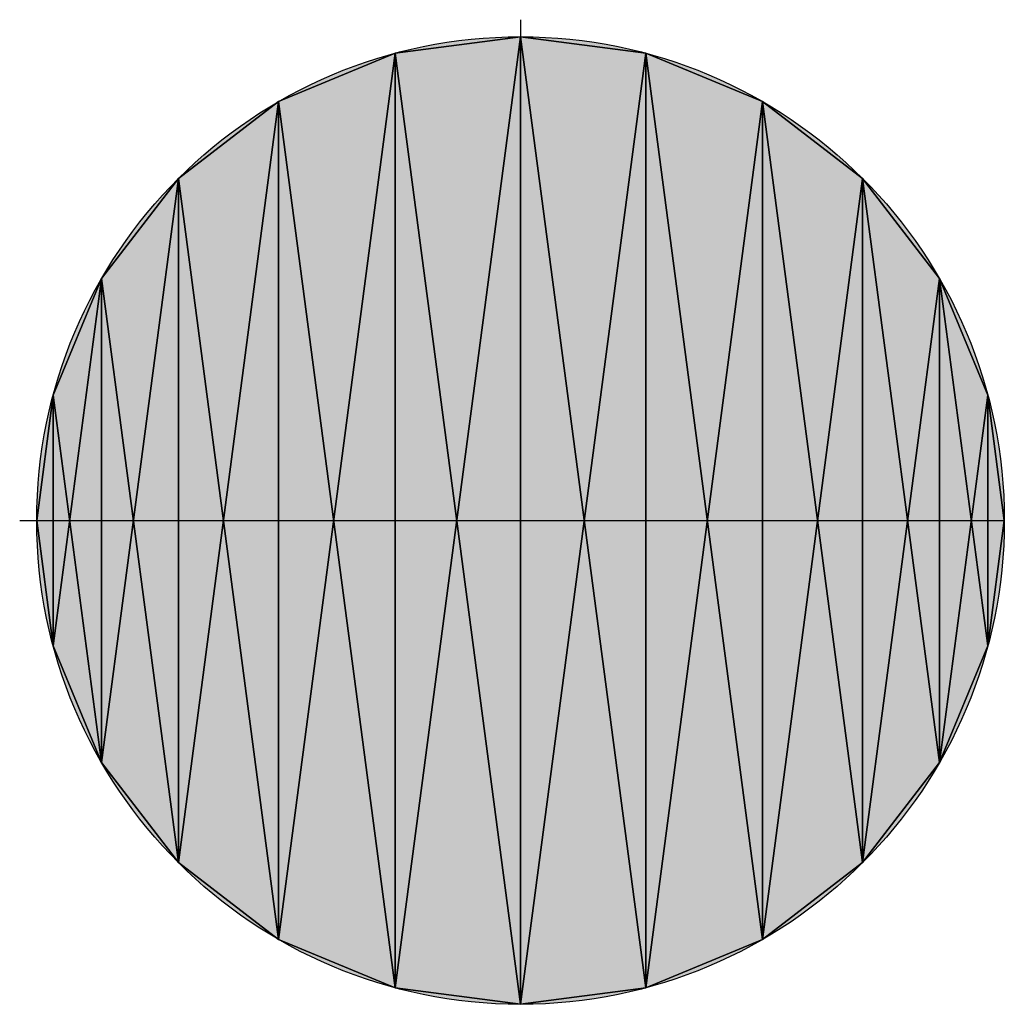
# Model space of a CAD drawing. Header units: inches. Extents: x 15 to 546804, y -66 to 267312.
# Tile 221 of 256: x 408644 to 409083, y 128840 to 129279. Entities that reach past the tile are written whole.
import ezdxf

# ---------------------------------------------------------------- set-up
doc = ezdxf.new("R2010")
doc.units = ezdxf.units.IN
doc.header["$MEASUREMENT"] = 0

msp = doc.modelspace()

# ---------------------------------------------------------------- hatches: boundary and pattern name
at = {"lineweight": 20}
h = msp.add_hatch(color=7, dxfattribs=at)
h.dxf.hatch_style = 1
h.paths.add_polyline_path([(408867.11, 129271.15), (408867.11, 129055.72), (409082.54, 129055.72, 0.414214)])
h.paths.add_polyline_path([(408867.11, 129271.15, 0.414214), (408651.68, 129055.72), (408867.11, 129055.72)])
h.paths.add_polyline_path([(408867.11, 129055.72), (408651.68, 129055.72, 0.414214), (408867.11, 128840.29)])
h.paths.add_polyline_path([(409082.54, 129055.72), (408867.11, 129055.72), (408867.11, 128840.29, 0.414214)])

# ---------------------------------------------------------------- linework, layer by layer
at = {"color": 7}
for p, q in [((408867.11, 129278.75, 0), (408867.11, 129271.15, 0)), ((408867.11, 129271.15, 0), (408867.11, 129271.15, 7000)), ((408867.11, 129271.15, 0), (408867.11, 128840.29, 0)), ((408811.35, 129263.81, 0), (408811.35, 129263.81, 7000)), ((408922.87, 129263.81, 0), (408922.87, 129263.81, 7000)), ((408759.4, 129242.29, 0), (408759.4, 129242.29, 7000)), ((408974.82, 129242.29, 0), (408974.82, 129242.29, 7000)), ((408714.78, 129208.05, 0), (408714.78, 129208.05, 7000)), ((409019.44, 129208.05, 0), (409019.44, 129208.05, 7000)), ((408680.54, 129163.44, 0), (408680.54, 129163.44, 7000)), ((409053.68, 129163.44, 0), (409053.68, 129163.44, 7000)), ((408659.02, 129111.48, 0), (408659.02, 129111.48, 7000)), ((409075.2, 129111.48, 0), (409075.2, 129111.48, 7000)), ((408644.08, 129055.72, 0), (408651.68, 129055.72, 0)), ((408651.68, 129055.72, 0), (408651.68, 129055.72, 7000)), ((408651.68, 129055.72, 0), (409082.54, 129055.72, 0)), ((409082.54, 129055.72, 0), (409082.54, 129055.72, 7000)), ((408659.02, 128999.97, 0), (408659.02, 128999.97, 7000)), ((409075.2, 128999.97, 0), (409075.2, 128999.97, 7000)), ((408680.54, 128948.01, 0), (408680.54, 128948.01, 7000)), ((409053.68, 128948.01, 0), (409053.68, 128948.01, 7000)), ((408714.78, 128903.39, 0), (408714.78, 128903.39, 7000)), ((409019.44, 128903.39, 0), (409019.44, 128903.39, 7000)), ((408759.4, 128869.16, 0), (408759.4, 128869.16, 7000)), ((408974.82, 128869.16, 0), (408974.82, 128869.16, 7000)), ((408811.35, 128847.63, 0), (408811.35, 128847.63, 7000)), ((408922.87, 128847.63, 0), (408922.87, 128847.63, 7000)), ((408867.11, 128840.29, 0), (408867.11, 128840.29, 7000))]:
    msp.add_line(p, q, dxfattribs=at)
for centre in [(408867.11, 129055.72, 7000), (408867.11, 129055.72, 0)]:
    msp.add_circle(centre, 215.43, dxfattribs=at)

# ---------------------------------------------------------------- meshes
mesh = msp.add_polyface(dxfattribs=at)
corners = [(408659.02, 128999.97, 7000), (408659.02, 129111.48, 7000), (408651.68, 129055.72, 7000), (408680.54, 128948.01, 7000), (408680.54, 129163.44, 7000), (408714.78, 128903.39, 7000), (408714.78, 129208.05, 7000), (408759.4, 128869.16, 7000), (408759.4, 129242.29, 7000), (408811.35, 128847.63, 7000), (408811.35, 129263.81, 7000), (408867.11, 128840.29, 7000), (408867.11, 129271.15, 7000), (408922.87, 128847.63, 7000), (408922.87, 129263.81, 7000), (408974.82, 128869.16, 7000), (408974.82, 129242.29, 7000), (409019.44, 128903.39, 7000), (409019.44, 129208.05, 7000), (409053.68, 128948.01, 7000), (409053.68, 129163.44, 7000), (409075.2, 128999.97, 7000), (409075.2, 129111.48, 7000), (409082.54, 129055.72, 7000)]
mesh.append_faces([[corners[k] for k in face] for face in [(0, 1, 2), (22, 21, 23)]], dxfattribs={"vtx0": -1, "color": 7})
mesh.append_faces([[corners[k] for k in face] for face in [(1, 3, 4), (4, 5, 6), (6, 7, 8), (8, 9, 10), (10, 11, 12), (12, 13, 14), (14, 15, 16), (16, 17, 18), (18, 19, 20), (20, 21, 22)]], dxfattribs={"vtx0": -1, "vtx1": -1, "color": 7})
mesh.append_faces([[corners[k] for k in face] for face in [(1, 0, 3), (4, 3, 5), (6, 5, 7), (8, 7, 9), (10, 9, 11), (12, 11, 13), (14, 13, 15), (16, 15, 17), (18, 17, 19), (20, 19, 21)]], dxfattribs={"vtx0": -1, "vtx2": -1, "color": 7})
mesh = msp.add_polyface(dxfattribs=at)
corners = [(408659.02, 129111.48, 0), (408659.02, 128999.97, 0), (408651.68, 129055.72, 0), (408680.54, 129163.44, 0), (408680.54, 128948.01, 0), (408714.78, 129208.05, 0), (408714.78, 128903.39, 0), (408759.4, 129242.29, 0), (408759.4, 128869.16, 0), (408811.35, 129263.81, 0), (408811.35, 128847.63, 0), (408867.11, 129271.15, 0), (408867.11, 128840.29, 0), (408922.87, 129263.81, 0), (408922.87, 128847.63, 0), (408974.82, 129242.29, 0), (408974.82, 128869.16, 0), (409019.44, 129208.05, 0), (409019.44, 128903.39, 0), (409053.68, 129163.44, 0), (409053.68, 128948.01, 0), (409075.2, 129111.48, 0), (409075.2, 128999.97, 0), (409082.54, 129055.72, 0)]
mesh.append_faces([[corners[k] for k in face] for face in [(0, 1, 2), (22, 21, 23)]], dxfattribs={"vtx0": -1, "color": 7})
mesh.append_faces([[corners[k] for k in face] for face in [(1, 3, 4), (4, 5, 6), (6, 7, 8), (8, 9, 10), (10, 11, 12), (12, 13, 14), (14, 15, 16), (16, 17, 18), (18, 19, 20), (20, 21, 22)]], dxfattribs={"vtx0": -1, "vtx1": -1, "color": 7})
mesh.append_faces([[corners[k] for k in face] for face in [(1, 0, 3), (4, 3, 5), (6, 5, 7), (8, 7, 9), (10, 9, 11), (12, 11, 13), (14, 13, 15), (16, 15, 17), (18, 17, 19), (20, 19, 21)]], dxfattribs={"vtx0": -1, "vtx2": -1, "color": 7})
mesh = msp.add_polyface(dxfattribs=at)
corners = [(408811.35, 129263.81, 7000), (408867.11, 129271.15, 0), (408811.35, 129263.81, 0), (408867.11, 129271.15, 7000)]
mesh.append_faces([[corners[k] for k in face] for face in [(0, 1, 2), (1, 0, 3)]], dxfattribs={"vtx0": -1, "color": 7})
mesh = msp.add_polyface(dxfattribs=at)
corners = [(408867.11, 129271.15, 7000), (408922.87, 129263.81, 0), (408867.11, 129271.15, 0), (408922.87, 129263.81, 7000)]
mesh.append_faces([[corners[k] for k in face] for face in [(0, 1, 2), (1, 0, 3)]], dxfattribs={"vtx0": -1, "color": 7})
mesh = msp.add_polyface(dxfattribs=at)
corners = [(408759.4, 129242.29, 7000), (408811.35, 129263.81, 0), (408759.4, 129242.29, 0), (408811.35, 129263.81, 7000)]
mesh.append_faces([[corners[k] for k in face] for face in [(0, 1, 2), (1, 0, 3)]], dxfattribs={"vtx0": -1, "color": 7})
mesh = msp.add_polyface(dxfattribs=at)
corners = [(408922.87, 129263.81, 7000), (408974.82, 129242.29, 0), (408922.87, 129263.81, 0), (408974.82, 129242.29, 7000)]
mesh.append_faces([[corners[k] for k in face] for face in [(0, 1, 2), (1, 0, 3)]], dxfattribs={"vtx0": -1, "color": 7})
mesh = msp.add_polyface(dxfattribs=at)
corners = [(408714.78, 129208.05, 7000), (408759.4, 129242.29, 0), (408714.78, 129208.05, 0), (408759.4, 129242.29, 7000)]
mesh.append_faces([[corners[k] for k in face] for face in [(0, 1, 2), (1, 0, 3)]], dxfattribs={"vtx0": -1, "color": 7})
mesh = msp.add_polyface(dxfattribs=at)
corners = [(408974.82, 129242.29, 7000), (409019.44, 129208.05, 0), (408974.82, 129242.29, 0), (409019.44, 129208.05, 7000)]
mesh.append_faces([[corners[k] for k in face] for face in [(0, 1, 2), (1, 0, 3)]], dxfattribs={"vtx0": -1, "color": 7})
mesh = msp.add_polyface(dxfattribs=at)
corners = [(408714.78, 129208.05, 7000), (408680.54, 129163.44, 0), (408680.54, 129163.44, 7000), (408714.78, 129208.05, 0)]
mesh.append_faces([[corners[k] for k in face] for face in [(0, 1, 2), (1, 0, 3)]], dxfattribs={"vtx0": -1, "color": 7})
mesh = msp.add_polyface(dxfattribs=at)
corners = [(409019.44, 129208.05, 0), (409053.68, 129163.44, 7000), (409053.68, 129163.44, 0), (409019.44, 129208.05, 7000)]
mesh.append_faces([[corners[k] for k in face] for face in [(0, 1, 2), (1, 0, 3)]], dxfattribs={"vtx0": -1, "color": 7})
mesh = msp.add_polyface(dxfattribs=at)
corners = [(408680.54, 129163.44, 7000), (408659.02, 129111.48, 0), (408659.02, 129111.48, 7000), (408680.54, 129163.44, 0)]
mesh.append_faces([[corners[k] for k in face] for face in [(0, 1, 2), (1, 0, 3)]], dxfattribs={"vtx0": -1, "color": 7})
mesh = msp.add_polyface(dxfattribs=at)
corners = [(409053.68, 129163.44, 0), (409075.2, 129111.48, 7000), (409075.2, 129111.48, 0), (409053.68, 129163.44, 7000)]
mesh.append_faces([[corners[k] for k in face] for face in [(0, 1, 2), (1, 0, 3)]], dxfattribs={"vtx0": -1, "color": 7})
mesh = msp.add_polyface(dxfattribs=at)
corners = [(408659.02, 129111.48, 7000), (408651.68, 129055.72, 0), (408651.68, 129055.72, 7000), (408659.02, 129111.48, 0)]
mesh.append_faces([[corners[k] for k in face] for face in [(0, 1, 2), (1, 0, 3)]], dxfattribs={"vtx0": -1, "color": 7})
mesh = msp.add_polyface(dxfattribs=at)
corners = [(409075.2, 129111.48, 0), (409082.54, 129055.72, 7000), (409082.54, 129055.72, 0), (409075.2, 129111.48, 7000)]
mesh.append_faces([[corners[k] for k in face] for face in [(0, 1, 2), (1, 0, 3)]], dxfattribs={"vtx0": -1, "color": 7})
mesh = msp.add_polyface(dxfattribs=at)
corners = [(408651.68, 129055.72, 7000), (408659.02, 128999.97, 0), (408659.02, 128999.97, 7000), (408651.68, 129055.72, 0)]
mesh.append_faces([[corners[k] for k in face] for face in [(0, 1, 2), (1, 0, 3)]], dxfattribs={"vtx0": -1, "color": 7})
mesh = msp.add_polyface(dxfattribs=at)
corners = [(409082.54, 129055.72, 0), (409075.2, 128999.97, 7000), (409075.2, 128999.97, 0), (409082.54, 129055.72, 7000)]
mesh.append_faces([[corners[k] for k in face] for face in [(0, 1, 2), (1, 0, 3)]], dxfattribs={"vtx0": -1, "color": 7})
mesh = msp.add_polyface(dxfattribs=at)
corners = [(408659.02, 128999.97, 7000), (408680.54, 128948.01, 0), (408680.54, 128948.01, 7000), (408659.02, 128999.97, 0)]
mesh.append_faces([[corners[k] for k in face] for face in [(0, 1, 2), (1, 0, 3)]], dxfattribs={"vtx0": -1, "color": 7})
mesh = msp.add_polyface(dxfattribs=at)
corners = [(409075.2, 128999.97, 0), (409053.68, 128948.01, 7000), (409053.68, 128948.01, 0), (409075.2, 128999.97, 7000)]
mesh.append_faces([[corners[k] for k in face] for face in [(0, 1, 2), (1, 0, 3)]], dxfattribs={"vtx0": -1, "color": 7})
mesh = msp.add_polyface(dxfattribs=at)
corners = [(408680.54, 128948.01, 7000), (408714.78, 128903.39, 0), (408714.78, 128903.39, 7000), (408680.54, 128948.01, 0)]
mesh.append_faces([[corners[k] for k in face] for face in [(0, 1, 2), (1, 0, 3)]], dxfattribs={"vtx0": -1, "color": 7})
mesh = msp.add_polyface(dxfattribs=at)
corners = [(409053.68, 128948.01, 0), (409019.44, 128903.39, 7000), (409019.44, 128903.39, 0), (409053.68, 128948.01, 7000)]
mesh.append_faces([[corners[k] for k in face] for face in [(0, 1, 2), (1, 0, 3)]], dxfattribs={"vtx0": -1, "color": 7})
mesh = msp.add_polyface(dxfattribs=at)
corners = [(408759.4, 128869.16, 7000), (408714.78, 128903.39, 0), (408759.4, 128869.16, 0), (408714.78, 128903.39, 7000)]
mesh.append_faces([[corners[k] for k in face] for face in [(0, 1, 2), (1, 0, 3)]], dxfattribs={"vtx0": -1, "color": 7})
mesh = msp.add_polyface(dxfattribs=at)
corners = [(409019.44, 128903.39, 7000), (408974.82, 128869.16, 0), (409019.44, 128903.39, 0), (408974.82, 128869.16, 7000)]
mesh.append_faces([[corners[k] for k in face] for face in [(0, 1, 2), (1, 0, 3)]], dxfattribs={"vtx0": -1, "color": 7})
mesh = msp.add_polyface(dxfattribs=at)
corners = [(408811.35, 128847.63, 7000), (408759.4, 128869.16, 0), (408811.35, 128847.63, 0), (408759.4, 128869.16, 7000)]
mesh.append_faces([[corners[k] for k in face] for face in [(0, 1, 2), (1, 0, 3)]], dxfattribs={"vtx0": -1, "color": 7})
mesh = msp.add_polyface(dxfattribs=at)
corners = [(408974.82, 128869.16, 7000), (408922.87, 128847.63, 0), (408974.82, 128869.16, 0), (408922.87, 128847.63, 7000)]
mesh.append_faces([[corners[k] for k in face] for face in [(0, 1, 2), (1, 0, 3)]], dxfattribs={"vtx0": -1, "color": 7})
mesh = msp.add_polyface(dxfattribs=at)
corners = [(408867.11, 128840.29, 7000), (408811.35, 128847.63, 0), (408867.11, 128840.29, 0), (408811.35, 128847.63, 7000)]
mesh.append_faces([[corners[k] for k in face] for face in [(0, 1, 2), (1, 0, 3)]], dxfattribs={"vtx0": -1, "color": 7})
mesh = msp.add_polyface(dxfattribs=at)
corners = [(408922.87, 128847.63, 7000), (408867.11, 128840.29, 0), (408922.87, 128847.63, 0), (408867.11, 128840.29, 7000)]
mesh.append_faces([[corners[k] for k in face] for face in [(0, 1, 2), (1, 0, 3)]], dxfattribs={"vtx0": -1, "color": 7})

doc.saveas('drawing.dxf')
